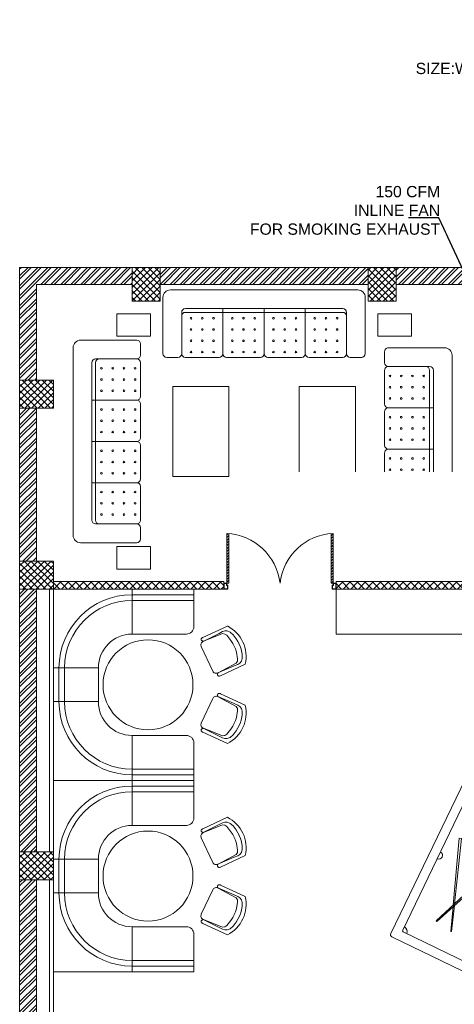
# Model space of a CAD drawing. Header units: inches. Extents: x 105152 to 158499, y 12149 to 30915.
# Tile 241 of 256: x 127764 to 127996, y 21210 to 21735. Entities that reach past the tile are written whole.
import ezdxf

# ---------------------------------------------------------------- set-up
doc = ezdxf.new("R2010")
doc.units = ezdxf.units.IN
doc.header["$MEASUREMENT"] = 0
doc.layers.add('EXHAUST AIR DUCT', color=13, linetype='Continuous', lineweight=35)
doc.layers.add('HVAC TEXT PP', color=104, linetype='Continuous', lineweight=20)
doc.layers.add('PD_025_TEXT', color=61, linetype='Continuous')
doc.layers.add('PD_BASE', color=8, linetype='Continuous', transparency=0.5)
doc.styles.get("Standard").update_dxf_attribs({"font": 'arial.ttf', "height": 6})
doc.dimstyles.new('ISO-10', dxfattribs={"dimtxt": 6, "dimasz": 0.5, "dimexe": 1.25, "dimexo": 0.625, "dimtad": 1, "dimtoh": 1, "dimdec": 1, "dimlunit": 4, "dimtxsty": 'Standard', "dimblk": 'ARCHTICK', "dimcen": 2.5, "dimclrt": 3, "dimadec": 0, "dimazin": 0, "dimtfac": 1, "dimtdec": 1, "dimtmove": 1, "dimatfit": 3, "dimfxl": 1, "dimarcsym": 0})
pattern_1 = [(45, (268611.2745, 47371.9895), (-1.767766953, 1.767766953), []), (135, (268611.2745, 47371.9895), (-1.767766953, -1.767766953), [])]

# ---------------------------------------------------------------- blocks, each defined once
blk = doc.blocks.new('door')
at = {"lineweight": 5}
h = blk.add_hatch(dxfattribs=at)
h.set_pattern_fill('ANSI31', color=251, scale=10, style=0)
h.set_pattern_definition([(45, (10752.127, -6120.4824), (-0.883883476, 0.883883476), [])])
edge = h.paths.add_edge_path()
edge.add_arc((-14403.84, -18781.42), 31.42, 180, 182.3452)
edge.add_line((-14435.23, -18782.7), (-14403.84, -18782.7))
edge.add_line((-14403.84, -18782.7), (-14403.84, -18781.42))
edge.add_line((-14403.84, -18781.42), (-14435.26, -18781.42))
h = blk.add_hatch(dxfattribs=at)
h.set_pattern_fill('ANSI31', color=251, scale=10, style=0)
h.set_pattern_definition([(45, (10752.127, -6123.4768), (-0.883883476, 0.883883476), [])])
edge = h.paths.add_edge_path()
edge.add_arc((-14403.84, -18848.7), 31.42, 177.6548, 180, ccw=False)
edge.add_line((-14435.23, -18847.41), (-14403.84, -18847.41))
edge.add_line((-14403.84, -18847.41), (-14403.84, -18848.7))
edge.add_line((-14403.84, -18848.7), (-14435.26, -18848.7))
at = {"color": 251, "lineweight": 5}
for p, q in [((-14403.84, -18781.42), (-14435.26, -18781.42)), ((-14403.84, -18782.7), (-14435.23, -18782.7)), ((-14403.84, -18780.13), (-14403.84, -18782.7)), ((-14403.84, -18847.41), (-14435.23, -18847.41)), ((-14403.84, -18849.98), (-14403.84, -18847.41)), ((-14403.84, -18848.7), (-14435.26, -18848.7))]:
    blk.add_line(p, q, dxfattribs=at)
for points in [[(-14399.98, -18782.06), (-14399.98, -18779.49), (-14403.84, -18779.49), (-14403.84, -18781.42), (-14402.55, -18781.42), (-14402.55, -18782.06), (-14399.98, -18782.06)], [(-14399.98, -18848.05), (-14399.98, -18850.62), (-14403.84, -18850.62), (-14403.84, -18848.7), (-14402.55, -18848.7), (-14402.55, -18848.05), (-14399.98, -18848.05)]]:
    blk.add_lwpolyline(points, dxfattribs=at)
for points in [[(-14400.24, -18781.8), (-14400.24, -18779.74), (-14403.58, -18779.74), (-14403.58, -18781.16), (-14402.3, -18781.16), (-14402.3, -18781.8)], [(-14400.24, -18848.31), (-14400.24, -18850.37), (-14403.58, -18850.37), (-14403.58, -18848.95), (-14402.3, -18848.95), (-14402.3, -18848.31)]]:
    blk.add_lwpolyline(points, close=True, dxfattribs=at)
for centre, radius, start, end in [((-14399.51, -18779.61), 35.79, 182.88485, 263.05391), ((-14399.87, -18850.35), 35.42, 96.42582, 177.32942)]:
    blk.add_arc(centre, radius, start, end, dxfattribs=at)
blk = doc.blocks.new('A$C57124B3B')
at = {"color": 251, "lineweight": 5}
for p, q in [((46, 504), (46, 109)), ((665, 109), (665, 506))]:
    blk.add_line(p, q, dxfattribs=at)
blk.add_lwpolyline([(353, 144), (310, 144), (260, 151), (165, 175), (136, 193), (116, 221), (100, 522, -0.429937), (157, 583), (553, 583, -0.429937), (610, 522), (594, 221), (575, 193), (545, 175), (450, 151), (401, 144), (357, 144)], format="xyb", dxfattribs=at)
for points in [[(100, 525), (95, 530), (90, 534), (86, 537), (82, 539), (78, 541), (75, 542), (71, 542), (68, 542), (66, 541), (63, 541), (61, 540), (59, 539), (57, 538), (55, 537), (54, 535), (52, 534), (51, 532), (50, 529), (49, 526), (48, 522), (47, 516), (46, 509), (46, 506)], [(100, 525), (92, 265), (90, 207), (95, 175), (111, 140), (143, 111), (197, 86), (269, 70), (318, 65), (357, 65)], [(610, 525), (619, 265), (621, 207), (615, 175), (599, 140), (568, 111), (513, 86), (441, 70), (392, 65), (354, 65)], [(610, 525), (615, 530), (620, 534), (624, 537), (629, 539), (632, 541), (636, 542), (639, 542), (642, 542), (645, 541), (647, 541), (650, 540), (652, 539), (653, 538), (655, 537), (657, 535), (658, 534), (659, 532), (660, 529), (662, 526), (663, 522), (664, 516), (664, 509), (665, 506)]]:
    blk.add_lwpolyline(points, dxfattribs=at)
blk.add_arc((355, 499), 498, 231.563, 308.437, dxfattribs=at)
blk = doc.blocks.new('FIXEDSEATING012')
at = {"color": 251, "lineweight": 5}
for p, q in [((0, 0), (0, -102)), ((75, 0), (0, 0)), ((42, -24), (42, 0)), ((75, -3), (75, 0)), ((75, -3), (42, -3)), ((75, -20), (75, -3)), ((42, -6), (75, -6)), ((42, -24), (71, -24)), ((24, -42), (0, -42)), ((3, -42), (3, -60)), ((6, -42), (6, -60)), ((24, -42), (24, -60)), ((24, -60), (0, -60)), ((42, -78), (71, -78)), ((42, -78), (42, -102)), ((75, -102), (75, -82)), ((42, -96), (75, -96)), ((75, -99), (42, -99)), ((75, -102), (0, -102))]:
    blk.add_line(p, q, dxfattribs=at)
blk.add_circle((50.51, -51), 24, dxfattribs=at)
for centre, radius, start, end in [((42, -42), 39, 90, 180), ((42, -42), 36, 90, 180), ((71, -20), 4, 270, 0), ((42, -42), 18, 90, 180), ((42, -60), 39, 180, 270), ((42, -60), 36, 180, 270), ((42, -60), 18, 180, 270), ((71, -82), 4, 0, 90)]:
    blk.add_arc(centre, radius, start, end, dxfattribs=at)
at = {"color": 251, "extrusion": (0, 0, -1), "yscale": 0.03640297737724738, "zscale": -0.03640297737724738}
for p, xscale, rotation in [((-95.77, -16.47), 0.03640297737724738, 245), ((-95.77, -85.53), -0.03640297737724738, 295)]:
    blk.add_blockref('A$C57124B3B', p, dxfattribs=dict(at, xscale=xscale, rotation=rotation))
blk = doc.blocks.new('ghfhgfh')
at = {"color": 251, "lineweight": 5}
for p, q in [((133107.64, 19586.52), (133207.64, 19586.52)), ((133103.64, 19552.52), (133103.64, 19582.52)), ((133211.64, 19582.52), (133211.64, 19552.52)), ((133211.64, 19582.52), (133211.64, 19552.52)), ((133113.64, 19552.52), (133113.64, 19574.52)), ((133199.64, 19576.52), (133115.64, 19576.52)), ((133115.64, 19574.52), (133199.64, 19574.52)), ((133135.64, 19576.52), (133135.64, 19552.52)), ((133157.64, 19576.52), (133157.64, 19552.52)), ((133179.64, 19576.52), (133179.64, 19552.52)), ((133201.64, 19574.52), (133201.64, 19552.52)), ((133111.64, 19550.52), (133105.64, 19550.52)), ((133133.64, 19550.52), (133115.64, 19550.52)), ((133155.64, 19550.52), (133137.64, 19550.52)), ((133159.64, 19550.52), (133177.64, 19550.52)), ((133181.64, 19550.52), (133199.64, 19550.52)), ((133203.64, 19550.52), (133209.64, 19550.52))]:
    blk.add_line(p, q, dxfattribs=at)
for centre in [(133118.64, 19571.38), (133124.64, 19571.38), (133130.64, 19571.38), (133140.64, 19571.38), (133146.64, 19571.38), (133152.64, 19571.38), (133162.64, 19571.38), (133168.64, 19571.38), (133174.64, 19571.38), (133184.64, 19571.38), (133190.64, 19571.38), (133196.64, 19571.38), (133118.64, 19565.38), (133124.64, 19565.38), (133130.64, 19565.38), (133140.64, 19565.38), (133146.64, 19565.38), (133152.64, 19565.38), (133162.64, 19565.38), (133168.64, 19565.38), (133174.64, 19565.38), (133184.64, 19565.38), (133190.64, 19565.38), (133196.64, 19565.38), (133118.64, 19559.38), (133124.64, 19559.38), (133130.64, 19559.38), (133140.64, 19559.38), (133146.64, 19559.38), (133152.64, 19559.38), (133162.64, 19559.38), (133168.64, 19559.38), (133174.64, 19559.38), (133184.64, 19559.38), (133190.64, 19559.38), (133196.64, 19559.38), (133118.64, 19553.38), (133124.64, 19553.38), (133130.64, 19553.38), (133140.64, 19553.38), (133146.64, 19553.38), (133152.64, 19553.38), (133162.64, 19553.38), (133168.64, 19553.38), (133174.64, 19553.38), (133184.64, 19553.38), (133190.64, 19553.38), (133196.64, 19553.38)]:
    blk.add_circle(centre, 0.442, dxfattribs=at)
for centre, radius, start, end in [((133107.64, 19582.52), 4, 90, 180), ((133207.64, 19582.52), 4, 0, 90), ((133115.64, 19574.52), 2, 90, 180), ((133115.64, 19572.52), 2, 90, 180), ((133199.64, 19574.52), 2, 0, 90), ((133199.64, 19572.52), 2, 0, 90), ((133105.64, 19552.52), 2, 180, 270), ((133111.64, 19552.52), 2, 270, 0), ((133115.64, 19552.52), 2, 180, 270), ((133133.64, 19552.52), 2, 270, 0), ((133137.64, 19552.52), 2, 180, 270), ((133155.64, 19552.52), 2, 270, 0), ((133159.64, 19552.52), 2, 180, 270), ((133177.64, 19552.52), 2, 270, 0), ((133181.64, 19552.52), 2, 180, 270), ((133199.64, 19552.52), 2, 270, 0), ((133203.64, 19552.52), 2, 180, 270), ((133209.64, 19552.52), 2, 270, 0)]:
    blk.add_arc(centre, radius, start, end, dxfattribs=at)
blk = doc.blocks.new('SNOOKER T')
at = {"lineweight": 5, "ltscale": 12}
h = blk.add_hatch(color=251, dxfattribs=at)
h.dxf.hatch_style = 1
h.paths.add_polyline_path([(-13082.48, -18423.94, 1), (-13080.63, -18423.94, 1)])
at = {"color": 251, "linetype": 'ByBlock', "lineweight": 5}
for p, q in [((-13134.22, -18407.15), (-13134.33, -18407.43)), ((-13135.8, -18415.28), (-13135.69, -18415.56))]:
    blk.add_line(p, q, dxfattribs=at)
at = {"color": 251, "lineweight": 5}
for points in [[(-13150.47, -18435.5), (-13060.45, -18435.5, 0.414214), (-13059.21, -18434.26), (-13059.21, -18390.48, 0.414214), (-13060.45, -18389.25), (-13150.47, -18389.25, 0.414214), (-13151.7, -18390.48), (-13151.7, -18434.26, 0.414214)], [(-13146.46, -18430.87), (-13064.46, -18430.87, 0.414214), (-13063.84, -18430.26), (-13063.84, -18394.49, 0.414214), (-13064.46, -18393.88), (-13146.46, -18393.88, 0.414214), (-13147.08, -18394.49), (-13147.08, -18430.26, 0.414214)]]:
    blk.add_lwpolyline(points, format="xyb", close=True, dxfattribs=at)
at = {"color": 251, "linetype": 'ByBlock', "lineweight": 5}
for points in [[(-13123.66, -18411.26), (-13093.03, -18400.28), (-13093.42, -18399.23), (-13124.42, -18410.96)], [(-13125.12, -18411.22), (-13136.67, -18415.6), (-13136.56, -18415.88), (-13124.39, -18411.52)]]:
    blk.add_lwpolyline(points, dxfattribs=at)
blk.add_lwpolyline([(-13092, -18423.61), (-13135.08, -18406.8), (-13135.19, -18407.09), (-13092.41, -18424.65)], close=True, dxfattribs=at)
for points in [[(-13073.06, -18417.87, 0.577193), (-13072.42, -18417.49), (-13072.42, -18406.04, 0.577193), (-13073.06, -18405.66), (-13082.99, -18411.39, 0.577665), (-13082.99, -18412.14)], [(-13072.89, -18417.57, 0.577193), (-13072.76, -18417.49), (-13072.76, -18406.04, 0.577193), (-13072.89, -18405.96), (-13082.82, -18411.69, 0.577665), (-13082.82, -18411.84)]]:
    blk.add_lwpolyline(points, format="xyb", close=True, dxfattribs=at)
for centre in [(-13094.46, -18406.9), (-13074.8, -18409.66), (-13073.72, -18407.51), (-13101.63, -18413.18), (-13081.02, -18411.74), (-13078.87, -18411.2), (-13077.07, -18413.71), (-13076.23, -18411.27), (-13075.28, -18414.61), (-13074.2, -18411.74), (-13073.72, -18413.51), (-13073.72, -18416.03), (-13081.55, -18423.94), (-13071.87, -18422.33), (-13077.61, -18426.09)]:
    blk.add_circle(centre, 0.925, dxfattribs=at)
at = {"color": 251, "lineweight": 5}
for centre, radius, start, end in [((-13147.08, -18393.88), 2.47, 270, 0), ((-13105.46, -18393.88), 1.85, 180, 0), ((-13063.84, -18393.88), 2.47, 180, 270), ((-13147.08, -18430.87), 2.47, 0, 90), ((-13063.84, -18430.87), 2.47, 90, 180), ((-13105.46, -18430.87), 1.85, 0, 180)]:
    blk.add_arc(centre, radius, start, end, dxfattribs=at)
blk = doc.blocks.new('3SEATER445')
at = {"color": 251, "lineweight": 5}
for p, q in [((-39.85, 4), (-39.85, 34)), ((-31.85, 36), (-37.85, 36)), ((-29.85, 12), (-29.85, 34)), ((-9.85, 36), (-27.85, 36)), ((-7.85, 10), (-7.85, 34)), ((-5.85, 36), (12.15, 36)), ((14.15, 10), (14.15, 34)), ((16.15, 36), (34.15, 36)), ((36.15, 34), (36.15, 12)), ((38.15, 36), (44.15, 36)), ((46.15, 34), (46.15, 4)), ((34.15, 12), (-27.85, 12)), ((-27.85, 10), (34.15, 10)), ((42.15, 0), (-35.85, 0))]:
    blk.add_line(p, q, dxfattribs=at)
for centre in [(-24.85, 33.14), (-18.85, 33.14), (-12.85, 33.14), (-2.85, 33.14), (3.15, 33.14), (9.15, 33.14), (19.15, 33.14), (25.15, 33.14), (31.15, 33.14), (-24.85, 27.14), (-18.85, 27.14), (-12.85, 27.14), (-2.85, 27.14), (3.15, 27.14), (9.15, 27.14), (19.15, 27.14), (25.15, 27.14), (31.15, 27.14), (-24.85, 21.14), (-18.85, 21.14), (-12.85, 21.14), (-2.85, 21.14), (3.15, 21.14), (9.15, 21.14), (19.15, 21.14), (25.15, 21.14), (31.15, 21.14), (-24.85, 15.14), (-18.85, 15.14), (-12.85, 15.14), (-2.85, 15.14), (3.15, 15.14), (9.15, 15.14), (19.15, 15.14), (25.15, 15.14), (31.15, 15.14)]:
    blk.add_circle(centre, 0.442, dxfattribs=at)
for centre, radius, start, end in [((-37.85, 34), 2, 90, 180), ((-31.85, 34), 2, 0, 90), ((-27.85, 34), 2, 90, 180), ((-9.85, 34), 2, 0, 90), ((-5.85, 34), 2, 90, 180), ((12.15, 34), 2, 0, 90), ((16.15, 34), 2, 90, 180), ((34.15, 34), 2, 360, 90), ((38.15, 34), 2, 90, 180), ((44.15, 34), 2, 360, 90), ((-27.85, 14), 2, 180, 270), ((-27.85, 12), 2, 180, 270), ((34.15, 14), 2, 270, 0), ((34.15, 12), 2, 270, 0), ((-35.85, 4), 4, 180, 270), ((42.15, 4), 4, 270, 360)]:
    blk.add_arc(centre, radius, start, end, dxfattribs=at)
blk = doc.blocks.new('FIRST FLOOR AR PLAN')
at = {"layer": 'PD_BASE', "lineweight": 5}
h = blk.add_hatch(dxfattribs=at)
h.set_pattern_fill('ANSI32', color=256, scale=10)
h.set_pattern_definition([(45, (123173.841, 20768.249), (-2.65165, 2.65165), []), (45, (123175.6088, 20768.249), (-2.65165, 2.65165), [])])
h.paths.add_polyline_path([(123176.99, 20811), (123167.99, 20811), (123167.99, 20729.5), (123176.99, 20729.5)])
h.paths.add_polyline_path([(123538.49, 20663.5), (123368.99, 20663.5), (123368.99, 20654.5), (123538.49, 20654.5)])
h.paths.add_polyline_path([(123722.99, 20663.5), (123553.49, 20663.5), (123553.49, 20654.5), (123722.99, 20654.5)])
h.paths.add_polyline_path([(123176.99, 21527.5), (123167.99, 21527.5), (123167.99, 21446), (123176.99, 21446)])
h.paths.add_polyline_path([(123176.99, 21431), (123167.99, 21431), (123167.99, 21291), (123176.99, 21291)])
h.paths.add_polyline_path([(123176.99, 21276), (123167.99, 21276), (123167.99, 21136), (123176.99, 21136)])
h.paths.add_polyline_path([(123176.99, 21121), (123167.99, 21121), (123167.99, 20981), (123176.99, 20981)])
h.paths.add_polyline_path([(123176.99, 20966), (123167.99, 20966), (123167.99, 20826), (123176.99, 20826)])
h.paths.add_polyline_path([(124268.99, 21602.5), (124102.49, 21602.5), (124102.49, 21593.5), (124268.99, 21593.5)])
h.paths.add_polyline_path([(124087.49, 21602.5), (123922.49, 21602.5), (123922.49, 21593.5), (124087.49, 21593.5)])
h.paths.add_polyline_path([(123907.49, 21602.5), (123737.99, 21602.5), (123737.99, 21593.5), (123907.49, 21593.5)])
h.paths.add_polyline_path([(123722.99, 21602.5), (123553.49, 21602.5), (123553.49, 21593.5), (123722.99, 21593.5)])
h.paths.add_polyline_path([(123353.99, 21602.5), (123242.99, 21602.5), (123242.99, 21593.5), (123353.99, 21593.5)])
h.paths.add_polyline_path([(123227.99, 21602.5), (123167.99, 21602.5), (123167.99, 21542.5), (123176.99, 21542.5), (123176.99, 21593.5), (123227.99, 21593.5)])
h.paths.add_polyline_path([(123176.99, 20714.5), (123167.99, 20714.5), (123167.99, 20654.5), (123227.99, 20654.5), (123227.99, 20663.5), (123176.99, 20663.5)])
h.paths.add_polyline_path([(123353.99, 20663.5), (123242.99, 20663.5), (123242.99, 20654.5), (123353.99, 20654.5)])
h.paths.add_polyline_path([(123762.74, 20663.5), (123737.99, 20663.5), (123737.99, 20654.5), (123762.74, 20654.5)])
h.paths.add_polyline_path([(123907.49, 20663.5), (123882.74, 20663.5), (123882.74, 20654.5), (123907.49, 20654.5)])
h.paths.add_polyline_path([(123944.99, 20663.5), (123922.49, 20663.5), (123922.49, 20654.5), (123944.99, 20654.5)])
h.paths.add_polyline_path([(124087.49, 20663.5), (124064.99, 20663.5), (124064.99, 20654.5), (124087.49, 20654.5)])
h.paths.add_polyline_path([(124124.99, 20663.5), (124102.49, 20663.5), (124102.49, 20654.5), (124124.99, 20654.5)])
h.paths.add_polyline_path([(124268.99, 20663.5), (124244.99, 20663.5), (124244.99, 20654.5), (124268.99, 20654.5)])
h.paths.add_polyline_path([(124283.99, 20672.5), (124274.99, 20672.5)])
h.paths.add_polyline_path([(124283.99, 20811), (124274.99, 20811), (124274.99, 20672.5), (124283.99, 20672.5)])
h.paths.add_polyline_path([(124283.99, 20966), (124274.99, 20966), (124274.99, 20826), (124283.99, 20826)])
h.paths.add_polyline_path([(124283.99, 21276), (124274.99, 21276), (124274.99, 20981), (124283.99, 20981)])
h.paths.add_polyline_path([(124283.99, 21584.5), (124274.99, 21584.5), (124274.99, 21446), (124283.99, 21446)])
h.paths.add_polyline_path([(124265.99, 21443), (124160.99, 21443), (124160.99, 21434), (124265.99, 21434)])
h.paths.add_polyline_path([(124160.99, 21431), (124151.99, 21431), (124151.99, 21353), (124160.99, 21353)])
h.paths.add_polyline_path([(124151.99, 21443), (124079.99, 21443), (124079.99, 21434), (124151.99, 21434)])
h.paths.add_polyline_path([(124079.99, 21431), (124070.99, 21431), (124070.99, 21353), (124079.99, 21353)])
h.paths.add_polyline_path([(124070.99, 21443), (123989.99, 21443), (123989.99, 21341), (124016.99, 21341), (124016.99, 21350), (123998.99, 21350), (123998.99, 21434), (124070.99, 21434)])
h.paths.add_polyline_path([(124070.99, 21350), (124052.99, 21350), (124052.99, 21341), (124070.99, 21341)], flags=17)
h.paths.add_polyline_path([(124097.99, 21350), (124079.99, 21350), (124079.99, 21341), (124097.99, 21341)])
h.paths.add_polyline_path([(124151.99, 21350), (124133.99, 21350), (124133.99, 21341), (124151.99, 21341)])
h.paths.add_polyline_path([(124160.99, 21341), (124151.99, 21341), (124151.99, 21278), (124160.99, 21278)])
h.paths.add_polyline_path([(124283.99, 21292), (124274.99, 21292), (124274.99, 21291), (124283.99, 21291)])
h.paths.add_polyline_path([(124283.99, 21431), (124274.99, 21431), (124274.99, 21412), (124283.99, 21412)])
h.paths.add_polyline_path([(123405.74, 21593.5), (123405.74, 21602.5), (123368.99, 21602.5), (123368.99, 21593.5)])
h.paths.add_polyline_path([(123501.74, 21602.5), (123501.74, 21593.5), (123538.49, 21593.5), (123538.49, 21602.5)])
h = blk.add_hatch(dxfattribs=at)
h.set_pattern_fill('ANSI37', color=256, scale=20)
h.set_pattern_definition(pattern_1)
h.paths.add_polyline_path([(123242.99, 21602.5), (123227.99, 21602.5), (123227.99, 21584.5), (123242.99, 21584.5)])
h = blk.add_hatch(dxfattribs=at)
h.set_pattern_fill('ANSI37', color=256, scale=20)
h.set_pattern_definition(pattern_1)
h.paths.add_polyline_path([(123368.99, 21602.5), (123353.99, 21602.5), (123353.99, 21584.5), (123368.99, 21584.5)])
h = blk.add_hatch(dxfattribs=at)
h.set_pattern_fill('ANSI37', color=256, scale=20)
h.set_pattern_definition(pattern_1)
h.paths.add_polyline_path([(123167.99, 21542.5), (123167.99, 21527.5), (123185.99, 21527.5), (123185.99, 21542.5)])
h = blk.add_hatch(dxfattribs=at)
h.set_pattern_fill('ANSI37', color=256, scale=20)
h.set_pattern_definition(pattern_1)
h.paths.add_polyline_path([(123167.99, 21431), (123167.99, 21446), (123185.99, 21446), (123185.99, 21431)])
h = blk.add_hatch(dxfattribs=at)
h.set_pattern_fill('ANSI37', color=256, scale=23)
h.set_pattern_definition([(45, (-7500, 3250.0715), (-2.032931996, 2.032931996), []), (135, (-7500, 3250.0715), (-2.032931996, -2.032931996), [])])
h.paths.add_polyline_path([(123276.98, 21435), (123185.99, 21435), (123185.99, 21431), (123276.98, 21431)])
h.paths.add_polyline_path([(123426.94, 21431), (123426.94, 21435), (123336.92, 21435), (123336.92, 21431)])
h = blk.add_hatch(dxfattribs=at)
h.set_pattern_fill('ANSI37', color=256, scale=20)
h.set_pattern_definition(pattern_1)
h.paths.add_polyline_path([(123167.99, 21291), (123167.99, 21276), (123185.99, 21276), (123185.99, 21291)])
for p, q in [((123405.74, 21602.5), (123167.99, 21602.5)), ((123167.99, 21602.5), (123167.99, 21446)), ((123227.99, 21593.5), (123176.99, 21593.5)), ((123176.99, 21593.5), (123176.99, 21542.5)), ((123353.99, 21593.5), (123242.99, 21593.5)), ((123405.74, 21593.5), (123368.99, 21593.5)), ((123176.99, 21527.5), (123176.99, 21446)), ((123167.99, 21291), (123167.99, 21431)), ((123176.99, 21431), (123176.99, 21291)), ((123336.91, 21431), (123336.91, 21406.92)), ((123455.44, 21406.92), (123336.91, 21406.92)), ((123167.99, 21276), (123167.99, 21136)), ((123176.99, 21276), (123176.99, 21136))]:
    blk.add_line(p, q, dxfattribs=at)
for points in [[(123242.99, 21584.5), (123227.99, 21584.5), (123227.99, 21602.5), (123242.99, 21602.5)], [(123368.99, 21584.5), (123353.99, 21584.5), (123353.99, 21602.5), (123368.99, 21602.5)], [(123237.84, 21577.82), (123219.84, 21577.82), (123219.84, 21565.82), (123237.84, 21565.82)], [(123359.15, 21577.82), (123377.15, 21577.82), (123377.15, 21565.82), (123359.15, 21565.82)], [(123185.99, 21542.5), (123185.99, 21527.5), (123167.99, 21527.5), (123167.99, 21542.5)], [(123279.74, 21491.04), (123249.74, 21491.04), (123249.74, 21539.04), (123279.74, 21539.04)], [(123317.24, 21491.04), (123347.24, 21491.04), (123347.24, 21539.04), (123317.24, 21539.04)], [(123237.84, 21441.7), (123219.84, 21441.7), (123219.84, 21453.7), (123237.84, 21453.7)], [(123167.99, 21431), (123167.99, 21446), (123185.99, 21446), (123185.99, 21431)], [(123185.99, 21435), (123276.97, 21435), (123276.97, 21431), (123185.99, 21431)], [(123336.91, 21431), (123426.94, 21431), (123426.94, 21435), (123336.91, 21435)], [(123183.99, 21431), (123183.99, 21291), (123185.99, 21291), (123185.99, 21431)], [(123167.99, 21291), (123167.99, 21276), (123185.99, 21276), (123185.99, 21291)], [(123183.99, 21136), (123183.99, 21276), (123185.99, 21276), (123185.99, 21136)]]:
    blk.add_lwpolyline(points, close=True, dxfattribs=at)
at = {"layer": 'PD_BASE'}
for name, p in [('ghfhgfh', (-9859.15, 2004.07)), ('FIXEDSEATING012', (123185.99, 21431)), ('FIXEDSEATING012', (123185.99, 21329))]:
    blk.add_blockref(name, p, dxfattribs=at)
at = {"layer": 'PD_BASE', "rotation": 90}
blk.add_blockref('ghfhgfh', (142783.03, -111647.88), dxfattribs=at)
at = {"layer": 'PD_BASE', "xscale": -1, "rotation": 89.9999999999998}
blk.add_blockref('3SEATER445', (123398.84, 21519.84), dxfattribs=at)
at = {"layer": 'PD_BASE', "ltscale": 25, "xscale": -0.842675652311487, "yscale": 0.842675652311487, "zscale": 0.842675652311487, "rotation": 89.9999999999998}
blk.add_blockref('door', (107451.95, 9296.48), dxfattribs=at)
at = {"layer": 'PD_BASE', "xscale": 1.081209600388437, "yscale": 1.081209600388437, "zscale": 1.081209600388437, "rotation": 64.22561701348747}
blk.add_blockref('SNOOKER T', (111644.1, 42696.77), dxfattribs=at)
blk = doc.blocks.new('_ArchTick')
at = {"color": 0, "linetype": 'ByBlock', "const_width": 0.15}
blk.add_lwpolyline([(-0.5, -0.5), (0.5, 0.5)], dxfattribs=at)
blk = doc.blocks.new('zw$9BF9')
at = {"layer": 'EXHAUST AIR DUCT', "insert": (-741.84, 295.98), "char_height": 6, "attachment_point": 1, "bg_fill": 2}
blk.add_mtext_dynamic_manual_height_columns('\\pxqr;150 CFM \\PINLINE FAN \\PFOR SMOKING EXHAUST', width=135.3112, gutter_width=50, heights=[-26], dxfattribs=at)
at = {"layer": 'HVAC TEXT PP', "char_height": 6, "attachment_point": 1, "bg_fill": 2}
for s, width, heights, insert in [('\\pxqr;7500 CFM AIR \\PAIR WASHER UNIT \\PSIZE:WL2200XW1350X1350', 135.3112, [-26], (-646.32, 381.65)), ('\\pxqr;6 #SAG\\PSIZE:600X600MM\\P1200 CFM EACH', 237.4875, [-27.14], (-703.82, 140.46))]:
    blk.add_mtext_dynamic_manual_height_columns(s, width=width, gutter_width=50, heights=heights, dxfattribs=dict(at, insert=insert))
at = {"layer": 'EXHAUST AIR DUCT'}
blk.add_leader([(-583.29, 227.5, 0), (-607.22, 278.98, 0), (-623.38, 278.98, 0)], dimstyle='ISO-10', override={"dimasz": 5, "dimtad": 0, "dimldrblk": 'Dot'}, dxfattribs=at)

msp = doc.modelspace()

# ---------------------------------------------------------------- block references
at = {"layer": 'PD_025_TEXT'}
msp.add_blockref('FIRST FLOOR AR PLAN', (4595.69, 0), dxfattribs=at)

# ---------------------------------------------------------------- next in the draw order: block references
msp.add_blockref('zw$9BF9', (128594.68, 21350), dxfattribs=at)

doc.saveas('drawing.dxf')
